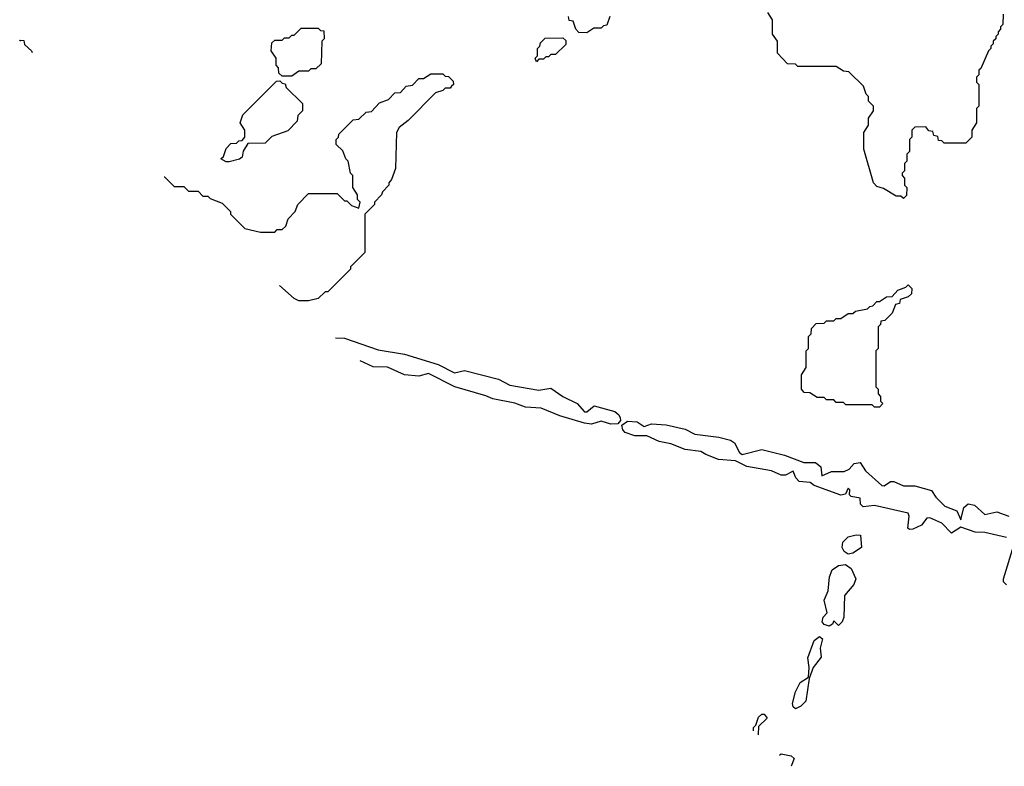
# Model space of a CAD drawing. Extents: x 2807299 to 2951576, y 860688 to 1033801.
# Tile 18 of 72: x 2815521 to 2819626, y 1002283 to 1005395. Entities that reach past the tile are written whole.
import ezdxf

# ---------------------------------------------------------------- set-up
doc = ezdxf.new("R2010")
doc.units = 0

msp = doc.modelspace()

# ---------------------------------------------------------------- linework, layer by layer
at = {"layer": '0CON10XD'}
for points in [[(2817885, 1005340), (2817851.7, 1005341.7), (2817840, 1005355), (2817828.3, 1005388.3), (2817811.7, 1005391.7), (2817808.3, 1005408.3)], [(2817981.7, 1005408.3), (2817968.3, 1005371.7), (2817955, 1005370), (2817945, 1005360), (2817915, 1005360), (2817885, 1005340)], [(2819621.7, 1005418.3), (2819620, 1005375), (2819610, 1005365), (2819610, 1005355), (2819600, 1005345), (2819600, 1005335), (2819590, 1005325), (2819590, 1005315), (2819580, 1005305), (2819580, 1005295), (2819570, 1005285), (2819570, 1005275), (2819560, 1005265), (2819528.3, 1005191.7), (2819520, 1005185), (2819520, 1005165), (2819510, 1005155), (2819510, 1005135), (2819520, 1005125), (2819520, 1005035), (2819510, 1005025), (2819510, 1004965), (2819490, 1004935), (2819490, 1004905), (2819465, 1004880), (2819375, 1004880), (2819365, 1004890), (2819351.7, 1004891.7), (2819348.3, 1004908.3), (2819331.7, 1004911.7), (2819328.3, 1004928.3), (2819311.7, 1004931.7), (2819298.3, 1004948.3), (2819253, 1004947), (2819240, 1004935), (2819240, 1004905), (2819230, 1004895), (2819230, 1004845), (2819220, 1004835), (2819220, 1004805), (2819210, 1004795), (2819210, 1004765), (2819200, 1004755), (2819200, 1004745), (2819210, 1004735), (2819210, 1004705), (2819220, 1004695), (2819218.3, 1004661.7), (2819205, 1004650), (2819195, 1004660), (2819175, 1004660), (2819121.7, 1004691.7), (2819095, 1004700), (2819080, 1004715), (2819040, 1004855), (2819040, 1004925), (2819060, 1004955), (2819060, 1004985), (2819080, 1005015), (2819080, 1005035), (2819060, 1005055), (2819060, 1005075), (2819050, 1005085), (2819038.3, 1005118.3), (2818978.3, 1005178.3), (2818955, 1005180), (2818925, 1005200), (2818765, 1005200), (2818755, 1005210), (2818721.7, 1005211.7), (2818680, 1005255), (2818680, 1005305), (2818660, 1005335), (2818660, 1005395), (2818640, 1005425)], [(2816655, 1005160), (2816615, 1005160), (2816601.7, 1005171.7), (2816600, 1005195), (2816590, 1005205), (2816590, 1005235), (2816570, 1005265), (2816571.7, 1005298.3), (2816585, 1005310), (2816615, 1005310), (2816625, 1005320), (2816645, 1005320), (2816655, 1005330), (2816665, 1005330), (2816695, 1005360), (2816765, 1005360), (2816775, 1005350), (2816788.3, 1005348.3), (2816790, 1005315), (2816780, 1005305), (2816778.3, 1005211.7), (2816755, 1005190), (2816735, 1005190), (2816725, 1005180), (2816685, 1005180), (2816655, 1005160)], [(2815521, 1005306), (2815525, 1005310), (2815538.3, 1005308.3), (2815541.7, 1005291.7), (2815570, 1005265), (2815572.4, 1005257.7)], [(2817675, 1005220), (2817670, 1005235), (2817680, 1005245), (2817680, 1005275), (2817690, 1005285), (2817691.7, 1005298.3), (2817711.7, 1005318.3), (2817785, 1005320), (2817798.3, 1005308.3), (2817798.3, 1005291.7), (2817755, 1005250), (2817735, 1005250), (2817725, 1005240), (2817715, 1005240), (2817705, 1005230), (2817685, 1005230), (2817675, 1005220)], [(2816123.2, 1004740), (2816125, 1004740), (2816152.4, 1004712.6), (2816165.4, 1004700.4), (2816205, 1004700), (2816225, 1004680), (2816265, 1004680), (2816285, 1004660), (2816305, 1004660), (2816315, 1004650), (2816365, 1004630), (2816400, 1004595), (2816400, 1004585), (2816460, 1004525), (2816525, 1004510), (2816585, 1004510), (2816595, 1004520), (2816615, 1004520), (2816630, 1004535), (2816640, 1004565), (2816670, 1004595), (2816680, 1004625), (2816725, 1004670), (2816845, 1004670), (2816875, 1004640), (2816885, 1004640), (2816905, 1004620), (2816935, 1004610), (2816940, 1004635), (2816930, 1004645), (2816930, 1004665), (2816910, 1004695), (2816910, 1004745), (2816900, 1004755), (2816890, 1004805), (2816880, 1004815), (2816868.3, 1004848.3), (2816840, 1004875), (2816840, 1004895), (2816850, 1004905), (2816851.7, 1004918.3), (2816911.7, 1004978.3), (2816935, 1004980), (2816965, 1005010), (2816988.3, 1005011.7), (2817021.7, 1005048.3), (2817058.3, 1005061.7), (2817085, 1005090), (2817108.3, 1005091.7), (2817131.7, 1005118.3), (2817158.3, 1005121.7), (2817185, 1005150), (2817205, 1005150), (2817235, 1005170), (2817285, 1005170), (2817295, 1005160), (2817308.3, 1005158.3), (2817328.3, 1005138.3), (2817330, 1005125), (2817321.7, 1005118.3), (2817315, 1005110), (2817295, 1005110), (2817285, 1005100), (2817255, 1005090), (2817140, 1004975), (2817102.5, 1004945), (2817092.5, 1004925), (2817087.5, 1004775), (2817071.7, 1004728.3), (2817060, 1004715), (2817060, 1004705), (2817033, 1004677), (2817030, 1004665), (2817000, 1004635), (2817000, 1004625), (2816960, 1004585), (2816960, 1004425), (2816900, 1004365), (2816900, 1004355), (2816805, 1004260), (2816795, 1004260), (2816765, 1004232.5), (2816725, 1004223.3), (2816685, 1004222.5), (2816665, 1004232.5), (2816604.7, 1004287.5)], [(2816395, 1004802.5), (2816382.5, 1004802.5), (2816360, 1004815), (2816370, 1004825), (2816381.7, 1004858.3), (2816401.7, 1004878.3), (2816425, 1004880), (2816435, 1004890), (2816448.3, 1004891.7), (2816460, 1004905), (2816460, 1004935), (2816440, 1004965), (2816451.7, 1004998.3), (2816591.7, 1005138.3), (2816605, 1005140), (2816615, 1005130), (2816628.3, 1005128.3), (2816631.7, 1005111.7), (2816700, 1005045), (2816700, 1005015), (2816680, 1004995), (2816678.3, 1004971.7), (2816638.3, 1004931.7), (2816571.7, 1004908.3), (2816545, 1004880), (2816471.7, 1004878.3), (2816452.5, 1004847.5), (2816448.3, 1004821.7), (2816437, 1004813), (2816395, 1004802.5)], [(2819105, 1003780), (2819085, 1003780), (2819075, 1003790), (2818965, 1003790), (2818955, 1003800), (2818925, 1003800), (2818915, 1003810), (2818885, 1003810), (2818875, 1003820), (2818845, 1003820), (2818815, 1003840), (2818791.7, 1003841.7), (2818780, 1003855), (2818780, 1003915), (2818800, 1003945), (2818800, 1004015), (2818810, 1004025), (2818810, 1004075), (2818820, 1004085), (2818821.7, 1004108.3), (2818841.7, 1004128.3), (2818875, 1004130), (2818885, 1004140), (2818915, 1004140), (2818925, 1004150), (2818945, 1004150), (2818975, 1004170), (2818995, 1004170), (2819005, 1004180), (2819055, 1004190), (2819065, 1004200), (2819078.3, 1004201.7), (2819095, 1004220), (2819105, 1004220), (2819135, 1004240), (2819158.3, 1004241.7), (2819181.7, 1004268.3), (2819215, 1004280), (2819225, 1004290), (2819240, 1004275), (2819238.3, 1004251.7), (2819225, 1004240), (2819191.7, 1004228.3), (2819188.3, 1004211.7), (2819171.7, 1004208.3), (2819158.3, 1004171.7), (2819128.3, 1004141.7), (2819111.7, 1004138.3), (2819110, 1004125), (2819100, 1004115), (2819100, 1004025), (2819090, 1004015), (2819090, 1003865), (2819100, 1003855), (2819100, 1003835), (2819110, 1003825), (2819110, 1003805), (2819120, 1003795), (2819105, 1003780)], [(2816837.5, 1004068.7), (2816875, 1004067.1), (2817015, 1004019.3), (2817125, 1004001.1), (2817265, 1003957.7), (2817333.3, 1003923.3), (2817375, 1003932.7), (2817516.6, 1003896.6), (2817565, 1003871.3), (2817685, 1003851.1), (2817735, 1003858.9), (2817785, 1003823.8), (2817845.3, 1003795.3), (2817875, 1003760), (2817885, 1003761.1), (2817915.4, 1003785.4), (2818002.3, 1003762.3), (2818018.6, 1003748.6), (2818024.5, 1003735), (2818026.1, 1003723.9), (2818015, 1003710.8), (2817985, 1003708.5), (2817945, 1003721.8), (2817905, 1003709.6), (2817875, 1003713.8), (2817773.4, 1003743.4), (2817695, 1003775.4), (2817629.8, 1003779.8), (2817585, 1003797.2), (2817494.1, 1003814.1), (2817465, 1003827.6), (2817335, 1003864.1), (2817225, 1003920), (2817185, 1003909.1), (2817125, 1003914.6), (2817055, 1003946.5), (2816995, 1003948.7), (2816939.8, 1003972.5)], [(2819635, 1003236.7), (2819545, 1003257.1), (2819505, 1003258.8), (2819445, 1003280), (2819405, 1003254.2), (2819365, 1003296.2), (2819315, 1003318.8), (2819302.5, 1003317.5), (2819281.2, 1003288.8), (2819245, 1003271.2), (2819230.7, 1003270.7), (2819223.8, 1003275), (2819229.2, 1003325), (2819225, 1003338.8), (2819085, 1003370), (2819037.5, 1003365), (2819026.2, 1003375), (2819025, 1003400), (2818987.5, 1003407.5), (2818980, 1003415), (2818982.5, 1003435), (2818975, 1003442.5), (2818963.3, 1003416.7), (2818945, 1003413.8), (2818833.1, 1003453.1), (2818815.8, 1003465.8), (2818770.2, 1003470.2), (2818756.5, 1003485), (2818745, 1003513.8), (2818713.2, 1003496.8), (2818695, 1003496.2), (2818655, 1003514.6), (2818552.4, 1003532.4), (2818505.6, 1003555.6), (2818435, 1003562.2), (2818382.2, 1003582.2), (2818360, 1003595), (2818295, 1003603.5), (2818235, 1003627.6), (2818187, 1003637), (2818135, 1003660.9), (2818085, 1003661.1), (2818044.8, 1003674.8), (2818035.5, 1003685), (2818031.2, 1003705), (2818055, 1003721.1), (2818095, 1003718.5), (2818125, 1003700), (2818155, 1003710.6), (2818216.6, 1003706.6), (2818295, 1003688.8), (2818335, 1003667.9), (2818435.4, 1003655.4), (2818485, 1003642.2), (2818500.8, 1003630.8), (2818521.2, 1003591.2), (2818532.9, 1003582.9), (2818615, 1003603.5), (2818709.2, 1003579.2), (2818789.4, 1003549.4), (2818838.9, 1003548.9), (2818861.1, 1003531.1), (2818865, 1003494), (2818905, 1003511.4), (2818958.5, 1003511.5), (2818978.8, 1003521.2), (2819000, 1003545), (2819025, 1003550), (2819046.7, 1003515), (2819115, 1003454), (2819125, 1003452), (2819150.7, 1003470.7), (2819165, 1003470), (2819205, 1003451.4), (2819252.4, 1003452.4), (2819322.5, 1003432.5), (2819340, 1003405), (2819377.2, 1003367.2), (2819427.8, 1003347.8), (2819445, 1003310), (2819457.6, 1003362.4), (2819475, 1003377.1), (2819500.9, 1003370.9), (2819545, 1003332.1), (2819595, 1003343.6), (2819645, 1003326)], [(2818975, 1003167.5), (2818958.5, 1003178.5), (2818950.5, 1003195), (2818952.1, 1003217.9), (2818975, 1003239.2), (2819007.6, 1003247.6), (2819025.8, 1003245.8), (2819030, 1003195), (2818995, 1003172), (2818975, 1003167.5)], [(2819635, 1003040), (2819622.5, 1003052.5), (2819622.5, 1003065), (2819666.2, 1003205)], [(2818895, 1002867.5), (2818875, 1002873.8), (2818866.2, 1002885), (2818871.2, 1002905), (2818886.7, 1002923.3), (2818874.4, 1002975), (2818891.1, 1003015), (2818897.4, 1003072.6), (2818908.2, 1003101.8), (2818935, 1003120), (2818963.8, 1003123.8), (2818987.1, 1003107.1), (2819006.2, 1003065), (2818998.8, 1003041.2), (2818960, 1002995), (2818957.5, 1002905), (2818950, 1002885), (2818935, 1002870), (2818915, 1002890), (2818910, 1002875), (2818895, 1002867.5)], [(2818755, 1002521.9), (2818745, 1002531.2), (2818743.3, 1002545), (2818755, 1002593.8), (2818775, 1002632.9), (2818810, 1002655), (2818812.5, 1002695), (2818806.5, 1002735), (2818832.5, 1002807.5), (2818855, 1002824), (2818868, 1002815), (2818858.6, 1002775), (2818861.7, 1002738.3), (2818828.8, 1002695), (2818811.7, 1002648.3), (2818797.9, 1002555), (2818776.9, 1002533.1), (2818755, 1002521.9)], [(2818580, 1002430.9), (2818580, 1002445), (2818590, 1002455), (2818601.7, 1002488.3), (2818615, 1002500), (2818625, 1002500), (2818637, 1002483), (2818601.7, 1002448.3), (2818600, 1002415), (2818598.8, 1002413.3)], [(2818688.6, 1002328.9), (2818695, 1002334.5), (2818737.2, 1002327.2), (2818749.2, 1002315), (2818737.4, 1002283)]]:
    msp.add_lwpolyline(points, dxfattribs=at)

doc.saveas('drawing.dxf')
